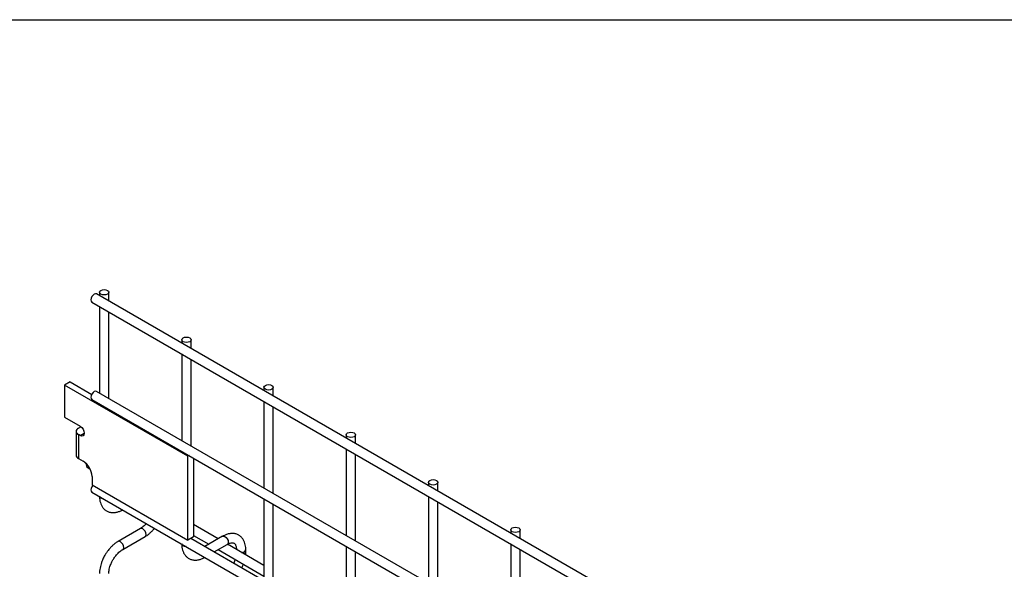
# Model space of a CAD drawing. Header units: inches. Extents: x 0.2 to 10.8, y 0.2 to 8.2.
# Tile 53 of 56: x 7.736 to 8.442, y 7.857 to 8.25. Entities that reach past the tile are written whole.
import ezdxf

# ---------------------------------------------------------------- set-up
doc = ezdxf.new("R2010")
doc.units = ezdxf.units.IN
doc.header["$MEASUREMENT"] = 0
doc.layers.add('TEXT', color=140, linetype='Continuous', lineweight=25)

msp = doc.modelspace()

# ---------------------------------------------------------------- linework, layer by layer
for p, q in [((10.55819, 6.45636), (7.79134, 8.05363)), ((7.79341, 8.05483), (7.79341, 8.05244)), ((7.80008, 8.04859), (7.80008, 8.05483)), ((7.78801, 8.04786), (10.55486, 6.45059)), ((7.79341, 8.04474), (7.79341, 7.98269)), ((7.80008, 7.97884), (7.80008, 8.04089)), ((7.85234, 8.02081), (7.85234, 8.01842)), ((7.859, 8.01457), (7.859, 8.02081)), ((7.85234, 8.01072), (7.85234, 7.94867)), ((7.859, 7.94483), (7.859, 8.00687)), ((7.77232, 7.99072), (7.76837, 7.98844)), ((7.85676, 7.93742), (7.76837, 7.98844)), ((7.76837, 7.98844), (7.76837, 7.96548)), ((7.77232, 7.99072), (7.78788, 7.98174)), ((7.91126, 7.98679), (7.91126, 7.9844)), ((7.91793, 7.98055), (7.91793, 7.98679)), ((7.78801, 7.97811), (10.55486, 6.38084)), ((10.55819, 6.38662), (7.79134, 7.98389)), ((7.91126, 7.97671), (7.91126, 7.91466)), ((7.91793, 7.91081), (7.91793, 7.97286)), ((7.76837, 7.96548), (7.77954, 7.95903)), ((7.77827, 7.95751), (7.78007, 7.95855)), ((7.78007, 7.95855), (7.78046, 7.95833)), ((7.77664, 7.95524), (7.77664, 7.93822)), ((7.77827, 7.95296), (7.77827, 7.93594)), ((7.77954, 7.95222), (7.77827, 7.95296)), ((7.77954, 7.95222), (7.78248, 7.95393)), ((7.97019, 7.95278), (7.97019, 7.95039)), ((7.97685, 7.94654), (7.97685, 7.95278)), ((7.97019, 7.94269), (7.97019, 7.88064)), ((7.77827, 7.93594), (7.78166, 7.93399)), ((7.85763, 7.93792), (7.85676, 7.93742)), ((7.85676, 7.87737), (7.85676, 7.93742)), ((7.86071, 7.93614), (7.86071, 7.87964)), ((7.97685, 7.87679), (7.97685, 7.93884)), ((7.78463, 7.92927), (7.78395, 7.93218)), ((7.78682, 7.92801), (7.78463, 7.92927)), ((7.78808, 7.92286), (7.78808, 7.91701)), ((7.78808, 7.91701), (7.85676, 7.87737)), ((8.02911, 7.91876), (8.02911, 7.91637)), ((8.03578, 7.91252), (8.03578, 7.91876)), ((7.78801, 7.91177), (10.55486, 6.3145)), ((7.91126, 7.90696), (7.91126, 7.84831)), ((8.02911, 7.90867), (8.02911, 7.84662)), ((7.91793, 7.84446), (7.91793, 7.90311)), ((8.03578, 7.84277), (8.03578, 7.90482)), ((7.87844, 7.87827), (7.86071, 7.88851)), ((7.82271, 7.88566), (7.80671, 7.87643)), ((7.81005, 7.87065), (7.82605, 7.87989)), ((7.86071, 7.87964), (7.85676, 7.87737)), ((7.86071, 7.88081), (7.87177, 7.87442)), ((7.88164, 7.88012), (7.8689, 7.87277)), ((8.08804, 7.88474), (8.08804, 7.88235)), ((8.0947, 7.8785), (8.0947, 7.88474)), ((10.48625, 6.3618), (7.85885, 7.87857)), ((7.859, 7.87848), (7.859, 7.87866)), ((7.87557, 7.86892), (7.88497, 7.87435)), ((7.91126, 7.85932), (7.88512, 7.87441)), ((7.97019, 7.87294), (7.97019, 7.8143)), ((8.08804, 7.87465), (8.08804, 7.81261)), ((7.87844, 7.87057), (7.91126, 7.85162)), ((7.89822, 7.86881), (7.89822, 7.87055)), ((7.97685, 7.81045), (7.97685, 7.86909)), ((8.0947, 7.80876), (8.0947, 7.87081))]:
    msp.add_line(p, q)
at = {"flags": 128}
for points in [[(7.7991, 8.05619), (7.79982, 8.05556), (7.80008, 8.05483), (7.79982, 8.05409), (7.7991, 8.05347), (7.79802, 8.05305), (7.79674, 8.0529), (7.79547, 8.05305), (7.79439, 8.05347), (7.79366, 8.05409), (7.79341, 8.05483), (7.79366, 8.05556), (7.79439, 8.05619), (7.79547, 8.05661), (7.79674, 8.05675), (7.79802, 8.05661), (7.7991, 8.05619)], [(7.79134, 8.05363), (7.79057, 8.05378), (7.78967, 8.05347), (7.78877, 8.05274), (7.78801, 8.05171), (7.7875, 8.05053), (7.78732, 8.04939), (7.7875, 8.04845), (7.78801, 8.04786), (7.78801, 8.04786)], [(7.85803, 8.02217), (7.85875, 8.02155), (7.859, 8.02081), (7.85875, 8.02008), (7.85803, 8.01945), (7.85694, 8.01903), (7.85567, 8.01889), (7.85439, 8.01903), (7.85331, 8.01945), (7.85259, 8.02008), (7.85234, 8.02081), (7.85259, 8.02155), (7.85331, 8.02217), (7.85439, 8.02259), (7.85567, 8.02274), (7.85694, 8.02259), (7.85803, 8.02217)], [(7.91695, 7.98816), (7.91767, 7.98753), (7.91793, 7.98679), (7.91767, 7.98606), (7.91695, 7.98543), (7.91587, 7.98502), (7.91459, 7.98487), (7.91332, 7.98502), (7.91224, 7.98543), (7.91152, 7.98606), (7.91126, 7.98679), (7.91152, 7.98753), (7.91224, 7.98816), (7.91332, 7.98857), (7.91459, 7.98872), (7.91587, 7.98857), (7.91695, 7.98816)], [(7.79134, 7.98389), (7.79057, 7.98404), (7.78967, 7.98372), (7.78877, 7.98299), (7.78801, 7.98196), (7.7875, 7.98078), (7.78732, 7.97964), (7.7875, 7.9787), (7.78801, 7.97811), (7.78801, 7.97811)], [(7.77954, 7.95903), (7.78066, 7.95812), (7.78162, 7.95683), (7.78226, 7.95536), (7.78248, 7.95393), (7.78226, 7.95275), (7.78162, 7.95202), (7.78066, 7.95183), (7.77954, 7.95222)], [(7.97588, 7.95414), (7.9766, 7.95351), (7.97685, 7.95278), (7.9766, 7.95204), (7.97588, 7.95142), (7.9748, 7.951), (7.97352, 7.95085), (7.97224, 7.951), (7.97116, 7.95142), (7.97044, 7.95204), (7.97019, 7.95278), (7.97044, 7.95351), (7.97116, 7.95414), (7.97224, 7.95456), (7.97352, 7.9547), (7.9748, 7.95456), (7.97588, 7.95414)], [(7.78875, 7.91663), (7.78801, 7.91562), (7.7875, 7.91444), (7.78732, 7.9133), (7.7875, 7.91236), (7.78801, 7.91177), (7.78801, 7.91177)], [(8.0348, 7.92012), (8.03553, 7.9195), (8.03578, 7.91876), (8.03553, 7.91802), (8.0348, 7.9174), (8.03372, 7.91698), (8.03245, 7.91684), (8.03117, 7.91698), (8.03009, 7.9174), (8.02937, 7.91802), (8.02911, 7.91876), (8.02937, 7.9195), (8.03009, 7.92012), (8.03117, 7.92054), (8.03245, 7.92068), (8.03372, 7.92054), (8.0348, 7.92012)], [(7.79439, 7.90738), (7.79366, 7.908), (7.79341, 7.90865)], [(7.79659, 7.90681), (7.79547, 7.90696), (7.79439, 7.90738)], [(7.82674, 7.88141), (7.82656, 7.88256), (7.82605, 7.88374), (7.82528, 7.88477), (7.82438, 7.8855), (7.82348, 7.88581), (7.82271, 7.88566)], [(8.09373, 7.8861), (8.09445, 7.88548), (8.0947, 7.88474), (8.09445, 7.88401), (8.09373, 7.88338), (8.09265, 7.88297), (8.09137, 7.88282), (8.0901, 7.88297), (8.08901, 7.88338), (8.08829, 7.88401), (8.08804, 7.88474), (8.08829, 7.88548), (8.08901, 7.8861), (8.0901, 7.88652), (8.09137, 7.88667), (8.09265, 7.88652), (8.09373, 7.8861)], [(7.82605, 7.87989), (7.82605, 7.87989), (7.82656, 7.88048), (7.82674, 7.88141)], [(7.88164, 7.88012), (7.8824, 7.88027), (7.88331, 7.87996)], [(7.88331, 7.87996), (7.88421, 7.87923), (7.88497, 7.8782), (7.88548, 7.87702), (7.88566, 7.87587), (7.88548, 7.87494), (7.88497, 7.87435), (7.88497, 7.87435)], [(7.80838, 7.87626), (7.80748, 7.87657), (7.80671, 7.87643), (7.8067, 7.87642)], [(7.81004, 7.87065), (7.81005, 7.87065), (7.81056, 7.87124), (7.81074, 7.87218), (7.81056, 7.87332), (7.81005, 7.8745), (7.80928, 7.87553), (7.80838, 7.87626)], [(7.85331, 7.87336), (7.85259, 7.87398), (7.85234, 7.87463)], [(7.85552, 7.8728), (7.85439, 7.87294), (7.85331, 7.87336)]]:
    msp.add_lwpolyline(points, dxfattribs=at)
for centre, radius, start, end in [((7.77914, 7.95524), 0.00244, 110.78342, 249.21658), ((7.77943, 7.9385), 0.00281, 185.6948, 245.62534), ((7.77414, 7.92223), 0.01396, 2.60548, 57.39452), ((7.89551, 7.87147), 0.00286, 262.55772, 341.09109), ((7.89638, 7.8691), 0.00186, 296.52336, 350.80925)]:
    msp.add_arc(centre, radius, start, end)
for points, knots in [([(7.79344, 7.90875), (7.79344, 7.90826), (7.79344, 7.90704), (7.79374, 7.90519), (7.79432, 7.90322), (7.79522, 7.90142), (7.79645, 7.89982), (7.79802, 7.89851), (7.79994, 7.89754), (7.80209, 7.89707), (7.80433, 7.89708), (7.80654, 7.89754), (7.80846, 7.89824), (7.80961, 7.89892), (7.81004, 7.89917)], [0, 0, 0, 0, 0.054399, 0.137173, 0.220932, 0.305308, 0.390376, 0.477209, 0.568163, 0.66675, 0.757718, 0.850824, 0.944202, 1, 1, 1, 1]), ([(7.82695, 7.88928), (7.82681, 7.88912), (7.8263, 7.88851), (7.82534, 7.88759), (7.82412, 7.88657), (7.82322, 7.88593), (7.82277, 7.8857), (7.82272, 7.88567)], [0, 0, 0, 0, 0.106378, 0.380972, 0.668987, 0.961945, 1, 1, 1, 1]), ([(7.82604, 7.87993), (7.82634, 7.88009), (7.82733, 7.88063), (7.82888, 7.88182), (7.83062, 7.88339), (7.83192, 7.88477), (7.8326, 7.88563), (7.83282, 7.8859)], [0, 0, 0, 0, 0.12332, 0.400048, 0.657251, 0.892098, 1, 1, 1, 1]), ([(7.89819, 7.87054), (7.89819, 7.87103), (7.89819, 7.87226), (7.89789, 7.87411), (7.8973, 7.87607), (7.89639, 7.87787), (7.89516, 7.87946), (7.89359, 7.88076), (7.89166, 7.88172), (7.88951, 7.88218), (7.88726, 7.88215), (7.88506, 7.88168), (7.88316, 7.88098), (7.88205, 7.88032), (7.88164, 7.88008)], [0, 0, 0, 0, 0.0555917, 0.1385273, 0.2224467, 0.3069802, 0.3922177, 0.479262, 0.5705133, 0.6695129, 0.7607256, 0.8540506, 0.947574, 1, 1, 1, 1]), ([(7.80672, 7.87638), (7.80644, 7.87624), (7.80548, 7.87572), (7.80394, 7.87454), (7.80218, 7.87297), (7.80072, 7.8714), (7.79946, 7.86985), (7.79832, 7.86828), (7.79762, 7.86711), (7.79726, 7.86652)], [0, 0, 0, 0, 0.076054, 0.263021, 0.437352, 0.597786, 0.719603, 0.857444, 1, 1, 1, 1]), ([(7.85236, 7.87473), (7.85236, 7.87425), (7.85236, 7.87302), (7.85266, 7.87118), (7.85324, 7.86921), (7.85415, 7.8674), (7.85537, 7.86581), (7.85694, 7.86449), (7.85887, 7.86353), (7.86101, 7.86305), (7.86325, 7.86307), (7.86547, 7.86353), (7.86739, 7.86423), (7.86854, 7.8649), (7.86897, 7.86515)], [0, 0, 0, 0, 0.054399, 0.137173, 0.220932, 0.305308, 0.390376, 0.477209, 0.568163, 0.66675, 0.757718, 0.850824, 0.944202, 1, 1, 1, 1]), ([(7.88497, 7.87433), (7.88532, 7.87453), (7.88609, 7.87495), (7.88716, 7.87531), (7.88815, 7.8755), (7.88898, 7.87547), (7.88967, 7.87528), (7.89021, 7.87493), (7.89074, 7.87429), (7.89117, 7.87338), (7.89145, 7.87215), (7.89158, 7.87117), (7.89155, 7.87058), (7.89155, 7.87054)], [0, 0, 0, 0, 0.076341, 0.164647, 0.254489, 0.348472, 0.453572, 0.589697, 0.695681, 0.796643, 0.895926, 0.994247, 1, 1, 1, 1]), ([(7.79726, 7.86652), (7.79675, 7.86557), (7.79603, 7.86424), (7.79518, 7.86221), (7.79455, 7.86046), (7.79398, 7.85839), (7.79359, 7.85625), (7.7934, 7.85456), (7.79343, 7.85363), (7.79344, 7.85339)], [0, 0, 0, 0, 0.22114, 0.311302, 0.459898, 0.612592, 0.774999, 0.943044, 1, 1, 1, 1]), ([(7.80304, 7.86318), (7.8035, 7.86393), (7.80415, 7.86499), (7.80524, 7.86641), (7.8062, 7.86753), (7.80739, 7.86871), (7.80862, 7.86972), (7.80953, 7.87037), (7.80999, 7.87061), (7.81004, 7.87064)], [0, 0, 0, 0, 0.2331862, 0.328025, 0.4833317, 0.6413519, 0.8071191, 0.9757554, 1, 1, 1, 1]), ([(7.8981, 7.86692), (7.89815, 7.86732), (7.89823, 7.86797), (7.8982, 7.86858), (7.89819, 7.8688)], [0, 0, 0, 0, 0.629491, 1, 1, 1, 1]), ([(7.80009, 7.85339), (7.8001, 7.85388), (7.80012, 7.85489), (7.80042, 7.85662), (7.80086, 7.85829), (7.80141, 7.85984), (7.80209, 7.86144), (7.80269, 7.86254), (7.80304, 7.86318)], [0, 0, 0, 0, 0.169323, 0.352373, 0.534052, 0.667576, 0.805635, 1, 1, 1, 1]), ([(7.89062, 7.86354), (7.89048, 7.86315), (7.89018, 7.86228), (7.88981, 7.86138), (7.88955, 7.86088), (7.88954, 7.86085)], [0, 0, 0, 0, 0.438922, 0.964949, 1, 1, 1, 1]), ([(7.8953, 7.85753), (7.89548, 7.85788), (7.89587, 7.85862), (7.89625, 7.8595), (7.89643, 7.86003), (7.89648, 7.86016)], [0, 0, 0, 0, 0.408976, 0.858362, 1, 1, 1, 1])]:
    msp.add_open_spline(points, degree=3, knots=knots)
at = {"layer": 'TEXT'}
msp.add_line((0.25, 8.25), (10.75, 8.25), dxfattribs=at)

doc.saveas('drawing.dxf')
